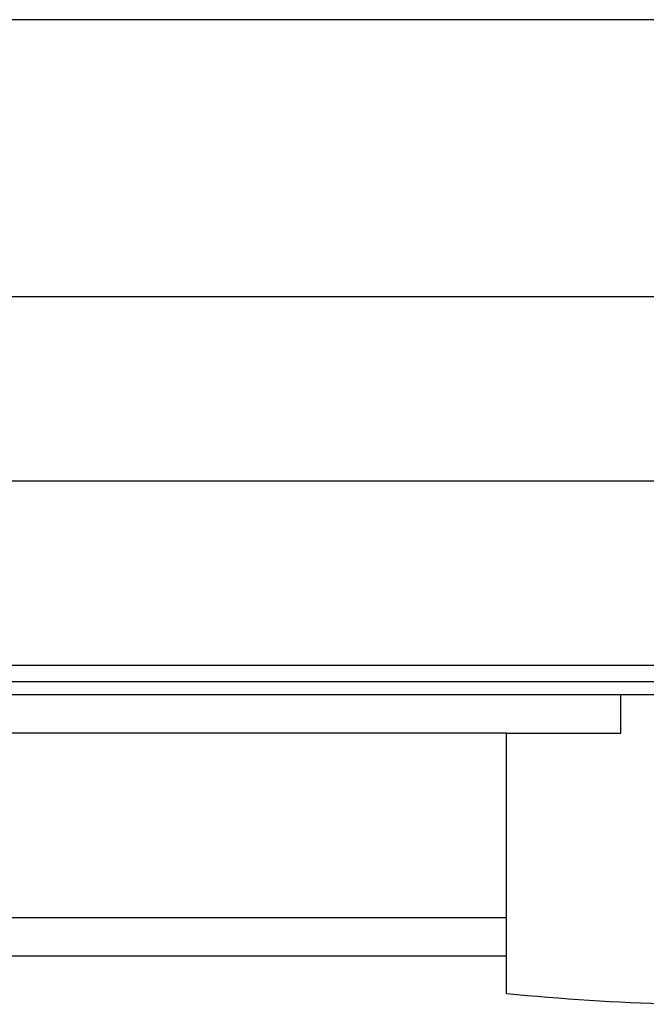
# Paper-space layout 'Sheet10' of a CAD drawing. Header units: inches. Extents: x 0.1 to 16.9, y 0.1 to 10.9.
# Tile 11 of 37: x 6.2589 to 6.3296, y 3.1559 to 3.2671. Entities that reach past the tile are written whole.
import ezdxf

# ---------------------------------------------------------------- set-up
doc = ezdxf.new("R2010")
doc.units = ezdxf.units.IN
doc.header["$MEASUREMENT"] = 0
doc.linetypes.add('PHANTOM', pattern=[0.5, 0.25, -0.05, 0.05, -0.05, 0.05, -0.05])

psp = doc.layouts.new('Sheet10')

# ---------------------------------------------------------------- linework, layer by layer
at = {"color": 7, "linetype": 'Continuous', "lineweight": 25}
for p, q in [((6.42731, 3.26711), (6.23656, 3.26711)), ((6.16583, 3.23586), (6.49917, 3.23586)), ((6.16583, 3.21503), (6.49917, 3.21503)), ((6.16583, 3.19419), (6.49917, 3.19419)), ((6.25688, 3.19235), (6.40813, 3.19235)), ((6.40813, 3.19086), (6.25688, 3.19086)), ((6.32679, 3.18651), (6.32679, 3.19086)), ((6.31388, 3.18651), (6.25239, 3.18651)), ((6.31388, 3.16567), (6.31388, 3.18651)), ((6.31388, 3.18651), (6.32679, 3.18651)), ((6.31388, 3.16567), (6.24654, 3.16567)), ((6.31388, 3.16132), (6.31388, 3.16567)), ((6.31388, 3.16132), (6.19816, 3.16132))]:
    psp.add_line(p, q, dxfattribs=at)
at = {"color": 7, "linetype": 'PHANTOM', "lineweight": 18}
for p, q in [((6.42731, 3.26711), (6.23656, 3.26711)), ((6.42731, 3.26711), (6.23656, 3.26711)), ((6.42731, 3.26711), (6.23656, 3.26711)), ((6.16583, 3.23586), (6.49917, 3.23586)), ((6.16583, 3.23586), (6.49917, 3.23586)), ((6.16583, 3.23586), (6.49917, 3.23586)), ((6.16583, 3.21503), (6.49917, 3.21503)), ((6.16583, 3.21503), (6.49917, 3.21503)), ((6.16583, 3.21503), (6.49917, 3.21503)), ((6.16583, 3.19419), (6.49917, 3.19419)), ((6.16583, 3.19419), (6.49917, 3.19419)), ((6.16583, 3.19419), (6.49917, 3.19419)), ((6.25688, 3.19235), (6.40813, 3.19235)), ((6.25688, 3.19235), (6.40813, 3.19235)), ((6.25688, 3.19235), (6.40813, 3.19235)), ((6.40813, 3.19086), (6.25688, 3.19086)), ((6.40813, 3.19086), (6.25688, 3.19086)), ((6.40813, 3.19086), (6.25688, 3.19086)), ((6.32679, 3.18651), (6.32679, 3.19086)), ((6.32679, 3.18651), (6.32679, 3.19086)), ((6.32679, 3.18651), (6.32679, 3.19086)), ((6.31388, 3.18651), (6.25239, 3.18651)), ((6.31388, 3.18651), (6.25239, 3.18651)), ((6.31388, 3.18651), (6.25239, 3.18651)), ((6.31388, 3.16567), (6.31388, 3.18651)), ((6.31388, 3.18651), (6.32679, 3.18651)), ((6.31388, 3.16567), (6.31388, 3.18651)), ((6.31388, 3.18651), (6.32679, 3.18651)), ((6.31388, 3.16567), (6.31388, 3.18651)), ((6.31388, 3.18651), (6.32679, 3.18651)), ((6.31388, 3.16567), (6.24654, 3.16567)), ((6.31388, 3.16567), (6.24654, 3.16567)), ((6.31388, 3.16567), (6.24654, 3.16567)), ((6.31388, 3.16132), (6.31388, 3.16567)), ((6.31388, 3.16132), (6.31388, 3.16567)), ((6.31388, 3.16132), (6.31388, 3.16567)), ((6.31388, 3.16132), (6.19816, 3.16132)), ((6.31388, 3.16132), (6.19816, 3.16132)), ((6.31388, 3.16132), (6.19816, 3.16132))]:
    psp.add_line(p, q, dxfattribs=at)
at = {"color": 7, "linetype": 'Continuous', "lineweight": 25}
for points, knots in [([(6.31388, 3.15706), (6.31388, 3.1572), (6.31388, 3.15851), (6.31388, 3.16), (6.31388, 3.16132)], [0, 0, 0, 0, 0.109027, 1, 1, 1, 1]), ([(6.35113, 3.15706), (6.3495, 3.15688), (6.34332, 3.15618), (6.33086, 3.15561), (6.32008, 3.15653), (6.31388, 3.15706)], [0, 0, 0, 0, 0.131294, 0.500097, 1, 1, 1, 1])]:
    psp.add_open_spline(points, degree=3, knots=knots, dxfattribs=at)
at = {"color": 7, "linetype": 'PHANTOM', "lineweight": 18}
for points, knots in [([(6.31388, 3.15706), (6.31388, 3.1572), (6.31388, 3.15851), (6.31388, 3.16), (6.31388, 3.16132)], [0, 0, 0, 0, 0.109027, 1, 1, 1, 1]), ([(6.31388, 3.15706), (6.31388, 3.1572), (6.31388, 3.15851), (6.31388, 3.16), (6.31388, 3.16132)], [0, 0, 0, 0, 0.109027, 1, 1, 1, 1]), ([(6.31388, 3.15706), (6.31388, 3.1572), (6.31388, 3.15851), (6.31388, 3.16), (6.31388, 3.16132)], [0, 0, 0, 0, 0.109027, 1, 1, 1, 1]), ([(6.35113, 3.15706), (6.3495, 3.15688), (6.34332, 3.15618), (6.33086, 3.15561), (6.32008, 3.15653), (6.31388, 3.15706)], [0, 0, 0, 0, 0.131294, 0.500097, 1, 1, 1, 1]), ([(6.35113, 3.15706), (6.3495, 3.15688), (6.34332, 3.15618), (6.33086, 3.15561), (6.32008, 3.15653), (6.31388, 3.15706)], [0, 0, 0, 0, 0.131294, 0.500097, 1, 1, 1, 1]), ([(6.35113, 3.15706), (6.3495, 3.15688), (6.34332, 3.15618), (6.33086, 3.15561), (6.32008, 3.15653), (6.31388, 3.15706)], [0, 0, 0, 0, 0.131294, 0.500097, 1, 1, 1, 1])]:
    psp.add_open_spline(points, degree=3, knots=knots, dxfattribs=at)

doc.saveas('drawing.dxf')
